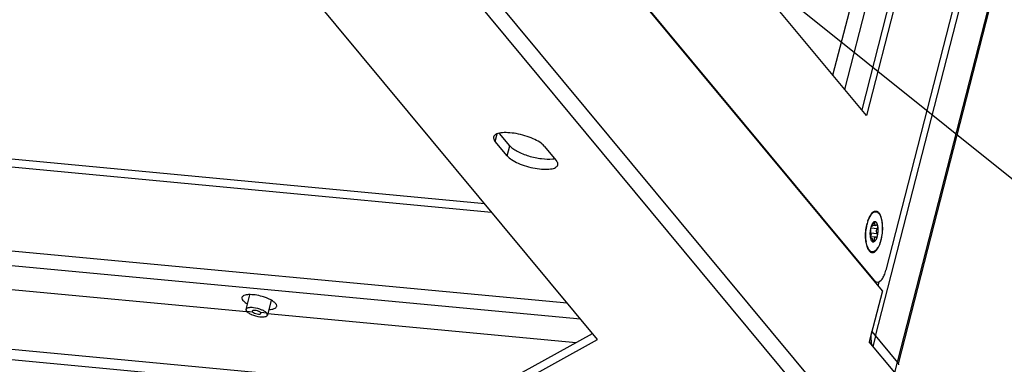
# Model space of a CAD drawing. Header units: millimetres. Extents: x -1 to 421, y -1 to 298.
# Tile 7 of 26: x 135 to 179, y 40 to 55. Entities that reach past the tile are written whole.
import ezdxf

# ---------------------------------------------------------------- set-up
doc = ezdxf.new("R2010")
doc.units = ezdxf.units.MM
doc.header["$LTSCALE"] = 23.1
doc.layers.get('0').update_dxf_attribs({"linetype": 'CONTINUOUS'})
doc.layers.add('002___PRT_ALL_AXES', color=7, linetype='CONTINUOUS')
doc.layers.add('02___PRT_ALL_AXES', color=7, linetype='CONTINUOUS')
doc.styles.get("Standard").update_dxf_attribs({"font": 'txt', "width": 0.8})
doc.dimstyles.get("Standard").update_dxf_attribs({"dimtxt": 3.5, "dimasz": 3.5, "dimexe": 1, "dimexo": 0, "dimtad": 1, "dimdsep": 46, "dimtxsty": 'STANDARD', "dimblk": '_FILLED', "dimblk1": '_FILLED', "dimblk2": '_FILLED', "dimcen": 0.09, "dimclrt": 5, "dimadec": 0, "dimazin": 0, "dimtol": 1, "dimtp": 0.01, "dimtm": 0.01, "dimtfac": 1, "dimtofl": 0, "dimtmove": 0, "dimatfit": 3, "dimldrblk": '_FILLED', "dimfxl": 1, "dimtolj": 1, "dimarcsym": 0})

# ---------------------------------------------------------------- blocks, each defined once
blk = doc.blocks.new('_FILLED')
at = {"color": 0, "linetype": 'BYBLOCK'}
blk.add_solid([(0, 0), (-1, 0.143), (-1, -0.143)], dxfattribs=at)

msp = doc.modelspace()

# ---------------------------------------------------------------- linework, layer by layer
at = {"color": 3, "linetype": 'CONTINUOUS'}
for p, q in [((173.2955, 40.7973), (182.8332, 77.8776)), ((183.6703, 75.9887), (174.3028, 39.5702)), ((181.8404, 75.1713), (173.7532, 43.7305)), ((178.5146, 72.4889), (172.8904, 50.6234)), ((173.5964, 42.8211), (152.1201, 68.6298)), ((173.246, 43.2785), (152.367, 68.3694)), ((172.8904, 50.6234), (164.669, 60.5033)), ((160.892, 40.6425), (145.2881, 59.3942)), ((156.856, 48.8282), (156.3191, 49.4735)), ((158.5089, 49.2678), (159.0458, 48.6226)), ((79.7886, 44.9133), (172.1237, 36.242)), ((173.0173, 44.6267), (172.9955, 44.6562)), ((145.3634, 42.645), (145.1943, 41.9876)), ((173.5964, 42.8211), (173.0105, 40.5434)), ((146.3316, 42.395), (146.1627, 41.7384)), ((145.1943, 41.9876), (145.2223, 41.9058)), ((146.1627, 41.7384), (146.1347, 41.8202)), ((173.1277, 40.9989), (174.2686, 39.6279)), ((156.8542, 38.4195), (160.892, 40.6425)), ((174.1514, 39.1723), (173.0105, 40.5434))]:
    msp.add_line(p, q, dxfattribs=at)
at = {"color": 9, "linetype": 'CONTINUOUS'}
for p, q in [((174.1514, 39.1723), (183.7595, 76.526)), ((171.3937, 52.422), (176.9583, 74.0559)), ((171.9184, 51.7915), (177.483, 73.4254)), ((172.2409, 36.6975), (150.5968, 62.7079)), ((171.6675, 36.2848), (150.0235, 62.2952)), ((156.3191, 49.4735), (156.4048, 49.8067)), ((156.856, 48.8282), (156.9732, 49.2838)), ((88.0918, 48.9848), (159.533, 42.2756)), ((84.7484, 48.6464), (160.122, 41.5679)), ((173.2032, 45.8401), (173.2657, 45.8342)), ((173.0728, 45.4015), (173.3648, 45.3741)), ((173.0772, 45.6286), (173.3729, 45.6009)), ((173.1036, 45.6816), (173.1094, 45.6811)), ((173.0705, 45.1556), (173.0906, 45.1537)), ((173.1605, 45.0874), (173.2389, 45.08)), ((173.2131, 43.2816), (173.246, 43.2785)), ((145.2223, 41.9058), (145.496, 41.8801)), ((146.1347, 41.8202), (145.861, 41.8459)), ((173.2955, 40.7973), (173.1783, 40.3418))]:
    msp.add_line(p, q, dxfattribs=at)
at = {"color": 7, "linetype": 'CONTINUOUS'}
for p, q in [((178.2409, 72.5146), (172.6763, 50.8807)), ((89.0291, 52.6291), (156.164, 46.3243)), ((156.9732, 49.2838), (156.5152, 49.8342)), ((155.856, 46.6945), (130.8959, 49.0385)), ((173.1674, 45.7435), (173.3061, 45.7305)), ((173.2491, 45.8929), (173.244, 45.8925)), ((173.1006, 45.6802), (173.1149, 45.6789)), ((173.1094, 45.6811), (173.1062, 45.6824)), ((109.6724, 45.2277), (145.2207, 41.8893)), ((173.0557, 45.2414), (173.3112, 45.2174)), ((173.0644, 45.171), (173.1099, 45.1667)), ((173.207, 45.0005), (173.2124, 45.0009)), ((173.3238, 45.2145), (173.3312, 45.2128)), ((94.5042, 43.9979), (157.1042, 38.119)), ((173.2704, 43.2127), (173.3713, 43.2033)), ((173.4072, 43.0483), (173.4515, 43.2203)), ((145.4848, 41.9128), (145.496, 41.8801)), ((145.8722, 41.8132), (145.861, 41.8459)), ((146.1685, 41.8002), (159.9362, 40.5073)), ((156.9713, 38.875), (160.6689, 40.9107))]:
    msp.add_line(p, q, dxfattribs=at)
at = {"color": 3, "linetype": 'CONTINUOUS'}
for centre, radius, start, end in [((173.2987, 46.198), 0.1454, 75.31675, 81.36609), ((173.202, 46.0695), 0.3084, 39.75278, 41.84421), ((174.3767, 45.2287), 1.5145, 187.9991, 188.81594), ((145.8811, 42.7959), 1.1214, 245.60577, 246.84029), ((145.4759, 40.9301), 1.1214, 65.60577, 66.84029)]:
    msp.add_arc(centre, radius, start, end, dxfattribs=at)
at = {"color": 7, "linetype": 'CONTINUOUS'}
for centre, radius, start, end in [((173.9103, 45.4149), 0.86, 161.93698, 165.64129), ((173.6542, 45.3101), 0.6064, 192.15636, 193.32519), ((173.1922, 45.0776), 0.0793, 280.12906, 280.67249), ((173.1918, 45.0798), 0.0816, 280.68963, 284.62658), ((174.0231, 40.6885), 0.9318, 184.35391, 188.19143)]:
    msp.add_arc(centre, radius, start, end, dxfattribs=at)
at = {"color": 3, "linetype": 'CONTINUOUS'}
for points, knots in [([(156.2518, 49.6696), (156.2481, 49.655), (156.2422, 49.583), (156.2835, 49.5163), (156.3191, 49.4735)], [0, 0, 0, 0, 0.2129279, 1, 1, 1, 1]), ([(158.5089, 49.2678), (158.4542, 49.3335), (158.2952, 49.4567), (158.004, 49.6071), (157.6491, 49.7353), (157.2696, 49.8264), (156.9065, 49.8701), (156.6322, 49.8657), (156.4531, 49.8281), (156.3353, 49.7838), (156.2644, 49.7183), (156.2518, 49.6696)], [0, 0, 0, 0, 0.1043251, 0.2413472, 0.3995277, 0.5634395, 0.7167641, 0.8448946, 0.8963086, 0.9385897, 1, 1, 1, 1]), ([(156.856, 48.8282), (156.9107, 48.7625), (157.0698, 48.6393), (157.3609, 48.4889), (157.7158, 48.3608), (158.0954, 48.2697), (158.4585, 48.2259), (158.7327, 48.2304), (158.9118, 48.2679), (159.0296, 48.3123), (159.1005, 48.3777), (159.1131, 48.4265)], [0, 0, 0, 0, 0.1043251, 0.2413472, 0.3995277, 0.5634395, 0.7167641, 0.8448946, 0.8963086, 0.9385897, 1, 1, 1, 1]), ([(159.1131, 48.4265), (159.1168, 48.4411), (159.1227, 48.5131), (159.0814, 48.5798), (159.0458, 48.6226)], [0, 0, 0, 0, 0.2129279, 1, 1, 1, 1]), ([(172.9262, 45.8096), (172.9501, 45.9027), (173.0047, 46.0649), (173.0946, 46.2145), (173.1472, 46.2673)], [0, 0, 0, 0, 0.5631417, 1, 1, 1, 1]), ([(173.4391, 46.2667), (173.4807, 46.2166), (173.5447, 46.0759), (173.5927, 45.8301), (173.6019, 45.5398), (173.5716, 45.2404), (173.4996, 44.9598), (173.3989, 44.7112), (173.2363, 44.5364), (173.1359, 44.5516)], [0, 0, 0, 0, 0.1023219, 0.2367277, 0.3931477, 0.5565036, 0.7104276, 0.8403545, 1, 1, 1, 1]), ([(173.1472, 46.2673), (173.1605, 46.2808), (173.2078, 46.3232), (173.2759, 46.3485), (173.3205, 46.3418)], [0, 0, 0, 0, 0.2957116, 1, 1, 1, 1]), ([(173.3355, 46.3387), (173.3442, 46.3364), (173.3808, 46.3232), (173.4119, 46.2974), (173.4318, 46.2752)], [0, 0, 0, 0, 0.2306463, 1, 1, 1, 1]), ([(172.8769, 45.018), (172.8712, 45.0587), (172.8538, 45.2317), (172.86, 45.4068), (172.8758, 45.5385)], [0, 0, 0, 0, 0.2366658, 1, 1, 1, 1]), ([(172.9954, 44.656), (172.9813, 44.6769), (172.9232, 44.7829), (172.8947, 44.9025), (172.8801, 44.9966)], [0, 0, 0, 0, 0.2095558, 1, 1, 1, 1]), ([(173.1359, 44.5516), (173.1252, 44.5533), (173.079, 44.5658), (173.0407, 44.5986), (173.0173, 44.6267)], [0, 0, 0, 0, 0.2283295, 1, 1, 1, 1]), ([(173.3712, 43.2033), (173.4548, 43.1953), (173.5901, 43.32), (173.6875, 43.5165), (173.7337, 43.6548), (173.7532, 43.7305)], [0, 0, 0, 0, 0.3696252, 0.6561195, 1, 1, 1, 1]), ([(173.246, 43.2785), (173.2549, 43.2678), (173.2886, 43.2319), (173.3359, 43.2066), (173.3712, 43.2033)], [0, 0, 0, 0, 0.2832703, 1, 1, 1, 1]), ([(145.4134, 42.0691), (145.3623, 42.0687), (145.2835, 42.0664), (145.2017, 42.0166), (145.1943, 41.9876)], [0, 0, 0, 0, 0.630432, 1, 1, 1, 1]), ([(145.2223, 41.9058), (145.229, 41.8978), (145.2639, 41.8618), (145.306, 41.8338), (145.3403, 41.8141)], [0, 0, 0, 0, 0.2091268, 1, 1, 1, 1]), ([(145.9169, 41.9612), (145.7952, 42.0133), (145.6254, 42.0579), (145.4533, 42.0694), (145.4134, 42.0691)], [0, 0, 0, 0, 0.7685787, 1, 1, 1, 1]), ([(145.4401, 41.7648), (145.5618, 41.7127), (145.7316, 41.6681), (145.9037, 41.6566), (145.9436, 41.6569)], [0, 0, 0, 0, 0.7685787, 1, 1, 1, 1]), ([(145.9436, 41.6569), (145.9947, 41.6573), (146.0735, 41.6596), (146.1553, 41.7094), (146.1627, 41.7384)], [0, 0, 0, 0, 0.630432, 1, 1, 1, 1]), ([(146.1347, 41.8202), (146.128, 41.8282), (146.0932, 41.8642), (146.051, 41.8922), (146.0167, 41.9119)], [0, 0, 0, 0, 0.2091268, 1, 1, 1, 1])]:
    msp.add_open_spline(points, degree=3, knots=knots, dxfattribs=at)
at = {"color": 7, "linetype": 'CONTINUOUS'}
for points, knots in [([(156.9732, 49.2838), (157.0119, 49.2373), (157.1163, 49.1468), (157.3916, 48.9789), (157.8221, 48.8117), (158.358, 48.6947), (158.7247, 48.6767), (158.8892, 48.6981)], [0, 0, 0, 0, 0.0883868, 0.1996372, 0.4703679, 0.757642, 1, 1, 1, 1]), ([(173.244, 45.8925), (173.2287, 45.8885), (173.1967, 45.8696), (173.1571, 45.8233), (173.1209, 45.7589), (173.1017, 45.7089), (173.0927, 45.6815)], [0, 0, 0, 0, 0.177367, 0.4016243, 0.6776738, 1, 1, 1, 1]), ([(173.1674, 45.7434), (173.163, 45.734), (173.1545, 45.7172), (173.1425, 45.6987), (173.1328, 45.6879), (173.1254, 45.6815), (173.1188, 45.6785), (173.1149, 45.6789)], [0, 0, 0, 0, 0.3626221, 0.6543221, 0.7697833, 0.8645484, 1, 1, 1, 1]), ([(173.1942, 45.8156), (173.1923, 45.8092), (173.1846, 45.7847), (173.1753, 45.7607), (173.1674, 45.7434)], [0, 0, 0, 0, 0.2602728, 1, 1, 1, 1]), ([(173.244, 45.8925), (173.239, 45.8912), (173.2286, 45.8834), (173.2098, 45.8584), (173.1996, 45.8337), (173.1942, 45.8156)], [0, 0, 0, 0, 0.1644989, 0.396686, 1, 1, 1, 1]), ([(173.395, 45.711), (173.3888, 45.7399), (173.3772, 45.7807), (173.354, 45.8286), (173.3353, 45.8562), (173.3146, 45.877), (173.292, 45.8907), (173.2679, 45.8963), (173.2518, 45.8945), (173.244, 45.8925)], [0, 0, 0, 0, 0.339017, 0.483045, 0.6095765, 0.7199595, 0.8175998, 0.9084023, 1, 1, 1, 1]), ([(173.2657, 45.8342), (173.2665, 45.8418), (173.2673, 45.8558), (173.2655, 45.8723), (173.2618, 45.8825), (173.2585, 45.888), (173.2542, 45.8917), (173.2508, 45.8928), (173.2491, 45.8929)], [0, 0, 0, 0, 0.3500338, 0.6336931, 0.7472198, 0.8426047, 0.924075, 1, 1, 1, 1]), ([(173.3061, 45.7305), (173.3024, 45.7308), (173.295, 45.7327), (173.2813, 45.7418), (173.2691, 45.7631), (173.2633, 45.7961), (173.2642, 45.8208), (173.2657, 45.8342)], [0, 0, 0, 0, 0.090828, 0.183252, 0.3965804, 0.6698525, 1, 1, 1, 1]), ([(173.3425, 45.7419), (173.3394, 45.7399), (173.3284, 45.7334), (173.3152, 45.7296), (173.3061, 45.7305)], [0, 0, 0, 0, 0.2858393, 1, 1, 1, 1]), ([(173.3643, 45.7483), (173.3626, 45.7485), (173.3548, 45.7484), (173.3474, 45.7451), (173.3425, 45.7419)], [0, 0, 0, 0, 0.2307595, 1, 1, 1, 1]), ([(173.395, 45.711), (173.3939, 45.7161), (173.3911, 45.7255), (173.3843, 45.7374), (173.3752, 45.7456), (173.3679, 45.748), (173.3643, 45.7483)], [0, 0, 0, 0, 0.3047808, 0.5667661, 0.7923629, 1, 1, 1, 1]), ([(173.3729, 45.6009), (173.3834, 45.617), (173.3939, 45.6452), (173.3984, 45.6832), (173.3969, 45.7022), (173.395, 45.711)], [0, 0, 0, 0, 0.5053597, 0.7646143, 1, 1, 1, 1]), ([(173.3792, 45.2652), (173.3887, 45.3022), (173.4035, 45.3783), (173.4137, 45.4932), (173.4119, 45.6051), (173.4023, 45.6772), (173.395, 45.711)], [0, 0, 0, 0, 0.2546712, 0.5160155, 0.7691369, 1, 1, 1, 1]), ([(173.0772, 45.6282), (173.0677, 45.5912), (173.0529, 45.5151), (173.0427, 45.4002), (173.0445, 45.2883), (173.0541, 45.2162), (173.0614, 45.1824)], [0, 0, 0, 0, 0.2546712, 0.5160155, 0.7691369, 1, 1, 1, 1]), ([(173.0602, 45.2947), (173.0565, 45.2766), (173.0543, 45.2388), (173.0574, 45.201), (173.0614, 45.1824)], [0, 0, 0, 0, 0.4924539, 1, 1, 1, 1]), ([(173.0719, 45.3818), (173.0789, 45.3709), (173.0894, 45.3461), (173.0921, 45.307), (173.0818, 45.2713), (173.0653, 45.2536), (173.0561, 45.2484)], [0, 0, 0, 0, 0.2638365, 0.5337541, 0.7837718, 1, 1, 1, 1]), ([(173.0683, 45.5215), (173.0712, 45.5061), (173.0741, 45.4703), (173.0741, 45.4132), (173.0698, 45.353), (173.064, 45.3132), (173.0602, 45.2947)], [0, 0, 0, 0, 0.2062522, 0.4710738, 0.7511815, 1, 1, 1, 1]), ([(173.0772, 45.6282), (173.0723, 45.609), (173.0675, 45.5804), (173.0659, 45.5445), (173.067, 45.5285), (173.0683, 45.5215)], [0, 0, 0, 0, 0.5529798, 0.8025161, 1, 1, 1, 1]), ([(173.1006, 45.6802), (173.0982, 45.6783), (173.0937, 45.6724), (173.0849, 45.6552), (173.0802, 45.6396), (173.0772, 45.6282)], [0, 0, 0, 0, 0.1589894, 0.3839998, 1, 1, 1, 1]), ([(173.1062, 45.6824), (173.1058, 45.6824), (173.1037, 45.6823), (173.1019, 45.6812), (173.1006, 45.6802)], [0, 0, 0, 0, 0.2199562, 1, 1, 1, 1]), ([(173.2124, 45.0009), (173.2302, 45.0056), (173.2564, 45.0226), (173.2854, 45.0538), (173.3168, 45.0984), (173.3508, 45.1691), (173.3705, 45.2313), (173.3792, 45.2652)], [0, 0, 0, 0, 0.1712667, 0.2763899, 0.3957463, 0.6751122, 1, 1, 1, 1]), ([(173.3312, 45.2128), (173.3361, 45.2124), (173.3471, 45.2145), (173.3611, 45.2259), (173.3723, 45.2434), (173.3772, 45.2575), (173.3792, 45.2652)], [0, 0, 0, 0, 0.1945173, 0.4179205, 0.6871324, 1, 1, 1, 1]), ([(173.3648, 45.3741), (173.3547, 45.3884), (173.3401, 45.4246), (173.3351, 45.4843), (173.3451, 45.5457), (173.3619, 45.5842), (173.3729, 45.6009)], [0, 0, 0, 0, 0.2216981, 0.4790098, 0.748035, 1, 1, 1, 1]), ([(173.3792, 45.2652), (173.3841, 45.2844), (173.3856, 45.3146), (173.3773, 45.3512), (173.3696, 45.3674), (173.3648, 45.3741)], [0, 0, 0, 0, 0.5285242, 0.7803946, 1, 1, 1, 1]), ([(173.0614, 45.1824), (173.0616, 45.1814), (173.0625, 45.1774), (173.0635, 45.1736), (173.0643, 45.1707)], [0, 0, 0, 0, 0.2622216, 1, 1, 1, 1]), ([(173.0641, 45.1703), (173.0704, 45.1439), (173.0848, 45.097), (173.1132, 45.0455), (173.1406, 45.0175), (173.1615, 45.0042), (173.1838, 44.9977), (173.1989, 44.9983), (173.2062, 44.9996)], [0, 0, 0, 0, 0.3354059, 0.6052003, 0.716952, 0.8163989, 0.9085385, 1, 1, 1, 1]), ([(173.0643, 45.1707), (173.0654, 45.1673), (173.0675, 45.1611), (173.0718, 45.1523), (173.0769, 45.1465), (173.0806, 45.1462)], [0, 0, 0, 0, 0.3563011, 0.6401426, 1, 1, 1, 1]), ([(173.0806, 45.1462), (173.0824, 45.146), (173.0868, 45.1478), (173.0893, 45.1515), (173.0906, 45.1537)], [0, 0, 0, 0, 0.416194, 1, 1, 1, 1]), ([(173.0906, 45.1537), (173.0929, 45.1576), (173.0979, 45.1644), (173.1064, 45.167), (173.1099, 45.1667)], [0, 0, 0, 0, 0.5584241, 1, 1, 1, 1]), ([(173.1099, 45.1667), (173.1158, 45.1662), (173.1248, 45.1598), (173.134, 45.1484), (173.145, 45.1302), (173.157, 45.101), (173.1642, 45.0754), (173.1675, 45.0614)], [0, 0, 0, 0, 0.1418811, 0.2407392, 0.3597268, 0.6523184, 1, 1, 1, 1]), ([(173.1675, 45.0614), (173.1693, 45.0533), (173.1737, 45.0384), (173.1829, 45.0193), (173.1935, 45.0058), (173.2028, 45.0009), (173.207, 45.0005)], [0, 0, 0, 0, 0.3282798, 0.6106742, 0.8333502, 1, 1, 1, 1]), ([(173.2124, 45.0009), (173.2169, 45.0021), (173.2234, 45.0075), (173.2291, 45.0172), (173.2346, 45.0311), (173.2387, 45.0524), (173.2392, 45.0704), (173.2389, 45.08)], [0, 0, 0, 0, 0.1610686, 0.2643547, 0.3846264, 0.6706786, 1, 1, 1, 1]), ([(173.2389, 45.08), (173.2382, 45.0985), (173.2402, 45.1331), (173.252, 45.1732), (173.2675, 45.1974), (173.2805, 45.2098), (173.2955, 45.217), (173.3061, 45.2179), (173.3112, 45.2174)], [0, 0, 0, 0, 0.3227596, 0.6001054, 0.716639, 0.818854, 0.9109351, 1, 1, 1, 1]), ([(173.3112, 45.2174), (173.3144, 45.2171), (173.3186, 45.2162), (173.3227, 45.2149), (173.3238, 45.2145)], [0, 0, 0, 0, 0.7432077, 1, 1, 1, 1]), ([(145.6537, 41.9378), (145.6158, 41.9446), (145.5632, 41.9523), (145.4899, 41.9327), (145.4848, 41.9128)], [0, 0, 0, 0, 0.6530488, 1, 1, 1, 1]), ([(145.496, 41.8801), (145.5169, 41.855), (145.5876, 41.818), (145.6603, 41.7959), (145.7033, 41.7882)], [0, 0, 0, 0, 0.4273572, 1, 1, 1, 1]), ([(145.8138, 41.8826), (145.8026, 41.889), (145.7518, 41.914), (145.6967, 41.9301), (145.6537, 41.9378)], [0, 0, 0, 0, 0.2273, 1, 1, 1, 1]), ([(145.7033, 41.7882), (145.7412, 41.7814), (145.7938, 41.7737), (145.8671, 41.7933), (145.8722, 41.8132)], [0, 0, 0, 0, 0.6530488, 1, 1, 1, 1]), ([(145.861, 41.8459), (145.8583, 41.8491), (145.8444, 41.8635), (145.8275, 41.8747), (145.8138, 41.8826)], [0, 0, 0, 0, 0.2091268, 1, 1, 1, 1]), ([(173.1783, 40.3418), (173.1685, 40.3536), (173.1273, 40.4186), (173.1095, 40.4953), (173.1008, 40.5558)], [0, 0, 0, 0, 0.2009994, 1, 1, 1, 1])]:
    msp.add_open_spline(points, degree=3, knots=knots, dxfattribs=at)
for points in [[(158.8892, 48.6981), (158.9182, 48.7018), (158.9471, 48.7066), (158.9757, 48.7129)], [(173.1149, 45.6789), (173.1129, 45.6791), (173.1109, 45.6799), (173.1094, 45.6811)], [(173.094, 40.6178), (173.0842, 40.745), (173.0959, 40.8754), (173.1277, 40.9989)]]:
    msp.add_open_spline(points, degree=3, dxfattribs=at)
at = {"color": 3, "linetype": 'CONTINUOUS'}
for points in [[(172.8758, 45.5385), (172.8868, 45.6298), (172.9033, 45.7206), (172.9262, 45.8096)], [(145.3403, 41.8141), (145.3655, 41.7996), (145.3915, 41.7866), (145.418, 41.7746)], [(146.0167, 41.9119), (145.9915, 41.9264), (145.9655, 41.9394), (145.939, 41.9514)], [(174.2686, 39.6279), (174.2828, 39.6108), (174.2939, 39.5913), (174.3032, 39.5712)], [(174.3032, 39.5712), (174.3114, 39.5533), (174.3182, 39.5348), (174.3239, 39.516)]]:
    msp.add_open_spline(points, degree=3, dxfattribs=at)
at = {"layer": '002___PRT_ALL_AXES', "color": 7, "linetype": 'CONTINUOUS'}
for centre, radius, start, end in [((174.6779, 45.3693), 1.8189, 161.89326, 165.5978), ((174.5057, 45.4233), 1.6385, 161.67231, 161.81519), ((174.1605, 45.5539), 1.2693, 156.23536, 157.2244)]:
    msp.add_arc(centre, radius, start, end, dxfattribs=at)
for points, knots in [([(172.9988, 46.0654), (173.0052, 46.0798), (173.03, 46.1333), (173.059, 46.1848), (173.0835, 46.2203)], [0, 0, 0, 0, 0.2682153, 1, 1, 1, 1]), ([(173.0835, 46.2203), (173.0992, 46.243), (173.1309, 46.2837), (173.1691, 46.3187), (173.1885, 46.3326)], [0, 0, 0, 0, 0.536051, 1, 1, 1, 1]), ([(173.1413, 44.5208), (173.152, 44.5198), (173.1741, 44.5201), (173.2199, 44.5307), (173.2781, 44.5638), (173.342, 44.6273), (173.4022, 44.7141), (173.4573, 44.8219), (173.5059, 44.9478), (173.5465, 45.0882), (173.5887, 45.2914), (173.6146, 45.5509), (173.6058, 45.8061), (173.5752, 45.9931), (173.543, 46.1128), (173.5017, 46.2133), (173.4658, 46.2704), (173.4461, 46.294)], [0, 0, 0, 0, 0.0162879, 0.0331905, 0.0707363, 0.115587, 0.1687325, 0.2299884, 0.2984399, 0.3726981, 0.4510587, 0.6122812, 0.7663189, 0.8360283, 0.898783, 0.9535572, 1, 1, 1, 1]), ([(173.1885, 46.3326), (173.2079, 46.3465), (173.2481, 46.3687), (173.2941, 46.3746), (173.3151, 46.3726)], [0, 0, 0, 0, 0.5305231, 1, 1, 1, 1]), ([(173.3151, 46.3726), (173.3269, 46.3715), (173.3508, 46.3663), (173.3982, 46.3438), (173.4283, 46.3154), (173.4461, 46.294)], [0, 0, 0, 0, 0.2269741, 0.4641925, 1, 1, 1, 1]), ([(172.9312, 44.7394), (172.9176, 44.7736), (172.8939, 44.8479), (172.8592, 45.0141), (172.8415, 45.2461), (172.857, 45.5341), (172.8919, 45.7276), (172.9161, 45.8217)], [0, 0, 0, 0, 0.1005741, 0.2128003, 0.46405, 0.7341265, 1, 1, 1, 1]), ([(172.9503, 45.9385), (172.9534, 45.9478), (172.9657, 45.9837), (172.9792, 46.0192), (172.9902, 46.0453)], [0, 0, 0, 0, 0.256975, 1, 1, 1, 1]), ([(173.0103, 44.5994), (172.9943, 44.6186), (172.9644, 44.6637), (172.9418, 44.7127), (172.9312, 44.7394)], [0, 0, 0, 0, 0.46503, 1, 1, 1, 1]), ([(173.0103, 44.5994), (173.0281, 44.578), (173.0582, 44.5496), (173.1056, 44.5271), (173.1295, 44.5219), (173.1413, 44.5208)], [0, 0, 0, 0, 0.5358075, 0.7730259, 1, 1, 1, 1])]:
    msp.add_open_spline(points, degree=3, knots=knots, dxfattribs=at)
at = {"layer": '02___PRT_ALL_AXES', "color": 7, "linetype": 'CONTINUOUS'}
msp.add_arc((145.5362, 40.9704), 1.636, 62.73673, 66.73838, dxfattribs=at)
for points, knots in [([(145.9282, 42.5636), (145.8235, 42.5938), (145.6229, 42.6382), (145.3455, 42.6537), (145.1391, 42.6341), (145.0314, 42.5591), (145.0208, 42.5176)], [0, 0, 0, 0, 0.3421213, 0.6440701, 0.8656514, 1, 1, 1, 1]), ([(145.0208, 42.5176), (145.0184, 42.5079), (145.0146, 42.46), (145.042, 42.4156), (145.0658, 42.3871)], [0, 0, 0, 0, 0.213079, 1, 1, 1, 1]), ([(145.0658, 42.3871), (145.0764, 42.3743), (145.1317, 42.317), (145.1987, 42.2724), (145.2531, 42.2411)], [0, 0, 0, 0, 0.209678, 1, 1, 1, 1]), ([(146.1823, 42.4734), (146.1623, 42.482), (146.0791, 42.5161), (145.9937, 42.5448), (145.9282, 42.5636)], [0, 0, 0, 0, 0.2416068, 1, 1, 1, 1]), ([(146.5256, 42.25), (146.5126, 42.2656), (146.4422, 42.3362), (146.3558, 42.3884), (146.2856, 42.4246)], [0, 0, 0, 0, 0.2044028, 1, 1, 1, 1]), ([(146.5705, 42.1194), (146.573, 42.1291), (146.5768, 42.1771), (146.5493, 42.2215), (146.5256, 42.25)], [0, 0, 0, 0, 0.213079, 1, 1, 1, 1]), ([(146.2322, 41.9889), (146.3112, 41.9903), (146.4339, 41.9952), (146.559, 42.0742), (146.5705, 42.1194)], [0, 0, 0, 0, 0.6287745, 1, 1, 1, 1])]:
    msp.add_open_spline(points, degree=3, knots=knots, dxfattribs=at)

# ---------------------------------------------------------------- leaders
at = {"color": 2, "linetype": 'CONTINUOUS'}
msp.add_leader([(152.8624, 69.0606), (181.3044, 46.2718)], dimstyle='STANDARD', override={"dimtad": 0}, dxfattribs=at)

doc.saveas('drawing.dxf')
